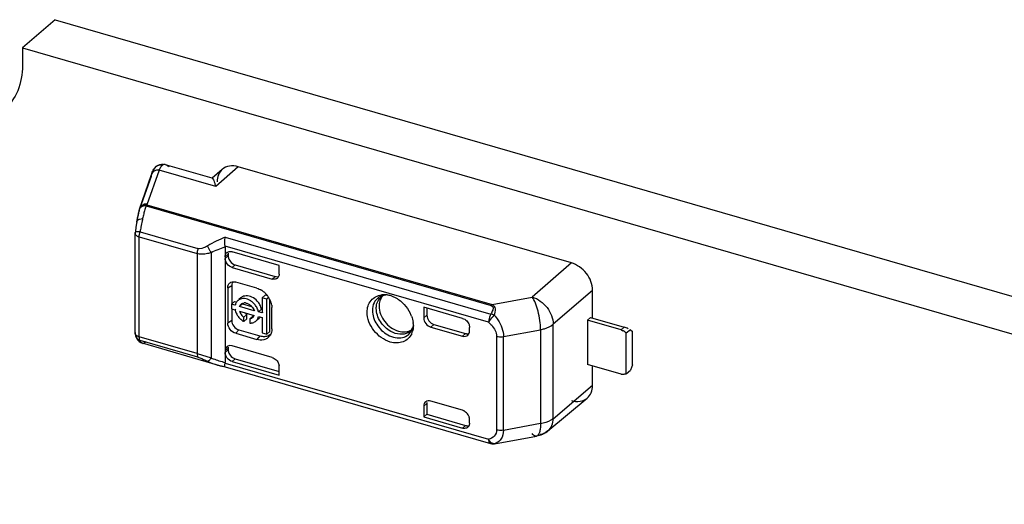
# Model space of a CAD drawing. Header units: millimetres. Extents: x 0 to 210, y 0 to 297.
# Tile 15 of 42: x 57.44 to 65.5, y 235.47 to 239.43. Entities that reach past the tile are written whole.
import ezdxf

# ---------------------------------------------------------------- set-up
doc = ezdxf.new("R2010")
doc.units = ezdxf.units.MM
doc.header["$LTSCALE"] = 19.36
doc.layers.get('0').update_dxf_attribs({"linetype": 'CONTINUOUS'})

msp = doc.modelspace()

# ---------------------------------------------------------------- linework, layer by layer
at = {"color": 6, "linetype": 'Continuous'}
for p, q in [((57.72735, 239.43213), (57.46069, 239.20119)), ((57.72735, 239.43213), (92.57009, 229.37389)), ((57.46069, 239.20119), (57.46069, 239.05685)), ((57.46069, 239.20119), (92.30343, 229.14296)), ((58.55406, 238.23018), (58.54235, 238.21797)), ((58.56797, 238.23961), (58.55406, 238.23018)), ((58.58347, 238.24591), (58.56797, 238.23961)), ((58.63257, 238.24558), (58.61672, 238.24871)), ((59.01518, 238.13513), (58.63255, 238.24559)), ((59.09603, 238.20734), (59.01376, 238.13485)), ((61.95544, 237.44256), (59.22768, 238.23)), ((58.4177, 237.88245), (58.51612, 238.16556)), ((58.51344, 238.14846), (58.42289, 237.89036)), ((58.47714, 237.9149), (58.48038, 237.91804)), ((58.38941, 237.73504), (58.38523, 237.70285)), ((58.39381, 237.76498), (58.38941, 237.73504)), ((58.39688, 237.78391), (58.39381, 237.76498)), ((58.3835, 237.68438), (58.38394, 237.69204)), ((58.38523, 237.70285), (58.38394, 237.69204)), ((59.11997, 237.57437), (59.11997, 236.6288)), ((59.14497, 237.51438), (59.14497, 237.5007)), ((59.56261, 237.42284), (59.17777, 237.53393)), ((59.17771, 237.40539), (59.50485, 237.31095)), ((59.20271, 237.42629), (59.52909, 237.33207)), ((59.56261, 237.35204), (59.56261, 237.42284)), ((59.14121, 237.2398), (59.14121, 236.95112)), ((59.17384, 237.25924), (59.17384, 237.10564)), ((59.37978, 237.2363), (59.20658, 237.2863)), ((59.4476, 237.17848), (59.4226, 237.15683)), ((59.46856, 237.17243), (59.4476, 237.17848)), ((59.47718, 237.15993), (59.46085, 237.14579)), ((62.12884, 236.99077), (62.12884, 237.21691)), ((59.17218, 237.10564), (59.19718, 237.12729)), ((59.17218, 237.10564), (59.17218, 237.0674)), ((59.20209, 237.09701), (59.17218, 237.10564)), ((59.19718, 237.12729), (59.20979, 237.12365)), ((59.20209, 237.09701), (59.20816, 237.10227)), ((59.24896, 237.15696), (59.23287, 237.14303)), ((59.23795, 237.08666), (59.26294, 237.10831)), ((59.35719, 237.05224), (59.23795, 237.08666)), ((59.26294, 237.10831), (59.33681, 237.08698)), ((59.4226, 237.15683), (59.4226, 237.03335)), ((59.46085, 237.14579), (59.4226, 237.15683)), ((59.46085, 236.86058), (59.46085, 237.14579)), ((59.48585, 236.88223), (59.48585, 237.14424)), ((59.50288, 236.90445), (59.50288, 237.07765)), ((60.74616, 237.08118), (60.74616, 236.99299)), ((61.0637, 236.98951), (60.74616, 237.08118)), ((59.17218, 237.0674), (59.20209, 237.05876)), ((59.17384, 237.0674), (59.17384, 236.97057)), ((59.2082, 237.06405), (59.20209, 237.05876)), ((59.23795, 237.04841), (59.35719, 237.01399)), ((59.27367, 236.99934), (59.29867, 237.021)), ((59.27367, 236.96283), (59.27367, 236.99934)), ((59.29867, 236.98448), (59.29867, 237.021)), ((59.34646, 237.0072), (59.32146, 236.98555)), ((59.3515, 237.00138), (59.3449, 236.99567)), ((59.36326, 237.05749), (59.35719, 237.05224)), ((59.41804, 237.06354), (59.39304, 237.04189)), ((59.4226, 237.03335), (59.39304, 237.04189)), ((59.39304, 237.00364), (59.4226, 236.9951)), ((59.42867, 237.03861), (59.4226, 237.03335)), ((60.77192, 237.07374), (60.77192, 237.01442)), ((59.27367, 236.96283), (59.29867, 236.98448)), ((59.32146, 236.98555), (59.32146, 236.94903)), ((59.32598, 236.95295), (59.32146, 236.94903)), ((59.37777, 236.97105), (59.37117, 236.96533)), ((59.39617, 236.98698), (59.38726, 236.97926)), ((59.4226, 236.9951), (59.4226, 236.87162)), ((60.66158, 236.9308), (60.66085, 236.91461)), ((60.80391, 236.91859), (61.0637, 236.84359)), ((60.82966, 236.94002), (61.0887, 236.86524)), ((62.11192, 236.99565), (62.08655, 236.97411)), ((62.08655, 236.97411), (62.08655, 236.61327)), ((62.36142, 236.89476), (62.08674, 236.97406)), ((62.11205, 236.99562), (62.38642, 236.91641)), ((58.38451, 236.87284), (58.3835, 236.86705)), ((58.38699, 236.84577), (58.39181, 236.83338)), ((59.20658, 236.86688), (59.37978, 236.81688)), ((59.23158, 236.89617), (59.40478, 236.84617)), ((59.4226, 236.87162), (59.46085, 236.86058)), ((59.48585, 236.88223), (59.46085, 236.86058)), ((61.12144, 236.88466), (61.12144, 236.91511)), ((62.43805, 236.8967), (62.40472, 236.86783)), ((62.40472, 236.53586), (62.40472, 236.86783)), ((62.43805, 236.8967), (62.45472, 236.88226)), ((62.45472, 236.60802), (62.45472, 236.88226)), ((58.39181, 236.83338), (58.39786, 236.82178)), ((58.39786, 236.82178), (58.40601, 236.81033)), ((58.40601, 236.81033), (58.41654, 236.79981)), ((58.41654, 236.79981), (58.42938, 236.79115)), ((58.42938, 236.79115), (58.444, 236.78518)), ((59.05866, 236.60775), (58.44401, 236.78519)), ((59.50485, 236.67002), (59.17771, 236.76445)), ((59.14497, 236.74578), (59.14497, 236.7321)), ((59.05851, 236.60779), (59.07742, 236.60259)), ((59.07742, 236.60259), (59.11944, 236.59274)), ((59.17771, 236.63589), (59.56261, 236.52478)), ((59.20271, 236.6577), (59.56261, 236.5538)), ((59.56261, 236.52478), (59.56261, 236.59558)), ((62.36142, 236.53392), (62.08655, 236.61327)), ((62.12884, 236.44228), (62.12884, 236.60106)), ((62.45472, 236.60802), (62.43805, 236.56472)), ((59.11935, 236.59276), (59.12132, 236.59276)), ((59.12025, 236.59251), (59.12016, 236.59253)), ((59.12132, 236.59276), (59.12025, 236.59251)), ((62.40472, 236.53586), (62.43805, 236.56472)), ((60.77192, 236.29274), (60.77192, 236.20463)), ((61.0637, 236.23738), (60.80391, 236.31237)), ((61.76203, 236.06802), (62.08496, 236.33733)), ((60.74616, 236.27131), (60.74616, 236.18312)), ((60.77154, 236.20481), (60.74654, 236.18301)), ((60.77154, 236.20481), (61.0887, 236.11326)), ((60.74616, 236.18312), (61.0637, 236.09145)), ((61.12144, 236.13252), (61.12144, 236.16298)), ((61.31526, 235.96307), (61.31767, 235.96327)), ((61.31546, 235.96308), (61.3192, 235.96348)), ((61.31767, 235.96327), (61.32491, 235.96422)), ((61.32494, 235.96423), (61.66858, 236.02465))]:
    msp.add_line(p, q, dxfattribs=at)
at = {"color": 9, "linetype": 'Continuous'}
for p, q in [((58.54241, 238.21806), (58.54235, 238.21799)), ((59.22768, 238.23), (59.0429, 238.06718)), ((58.57884, 238.20114), (58.48038, 237.91804)), ((59.0429, 238.06718), (58.57884, 238.20114)), ((58.47308, 237.91021), (61.29871, 237.09452)), ((58.47749, 237.91537), (58.47714, 237.9149)), ((58.48038, 237.91804), (61.30601, 237.10235)), ((58.39688, 237.78391), (58.39689, 237.78395)), ((58.39698, 237.77857), (58.39688, 237.78391)), ((58.38394, 237.69204), (58.38451, 237.69016)), ((58.38451, 236.87284), (58.38451, 237.68437)), ((58.41683, 236.83817), (58.41683, 237.6555)), ((58.41683, 237.6555), (58.89022, 237.51885)), ((58.42424, 237.6982), (58.89761, 237.56155)), ((59.12098, 237.65251), (61.29585, 237.02468)), ((61.27733, 236.95692), (59.11956, 237.57981)), ((58.89022, 237.51885), (58.89022, 236.70152)), ((59.00593, 237.52811), (59.00593, 236.66607)), ((59.11997, 237.49281), (59.14497, 237.51446)), ((59.14497, 237.50107), (59.11997, 237.47942)), ((59.17771, 237.40539), (59.20271, 237.42629)), ((61.95544, 237.44256), (61.63262, 237.16373)), ((59.52947, 237.33196), (59.50447, 237.31106)), ((59.14121, 237.2398), (59.17384, 237.25924)), ((61.30601, 237.10235), (61.63262, 237.16373)), ((62.12884, 237.21691), (61.80627, 236.94309)), ((60.77192, 237.01442), (60.74616, 236.99299)), ((59.17384, 236.97057), (59.14121, 236.95112)), ((60.80429, 236.91848), (60.82929, 236.94013)), ((61.80627, 236.16847), (61.80627, 236.94309)), ((62.36142, 236.89476), (62.38642, 236.91641)), ((58.38699, 236.84577), (58.387, 236.84572)), ((58.89022, 236.70152), (58.41683, 236.83817)), ((59.20658, 236.86688), (59.23158, 236.89617)), ((59.40478, 236.84617), (59.37978, 236.81688)), ((61.0887, 236.86524), (61.0637, 236.84359)), ((61.34303, 236.84289), (61.34303, 236.0768)), ((61.39917, 236.84137), (61.70235, 236.89654)), ((61.39917, 236.07341), (61.39917, 236.84137)), ((61.70235, 236.89654), (61.70235, 236.12859)), ((58.89759, 236.67165), (58.42423, 236.8083)), ((58.44414, 236.78515), (58.44401, 236.78519)), ((58.89022, 236.70151), (59.00593, 236.66607)), ((59.11997, 236.72376), (59.14497, 236.74541)), ((59.14497, 236.73202), (59.11997, 236.71037)), ((59.05851, 236.60779), (59.05866, 236.60775)), ((59.11956, 236.6236), (61.27733, 236.00071)), ((59.17771, 236.63589), (59.20271, 236.6577)), ((59.12132, 236.59276), (61.29232, 235.96604)), ((61.80627, 236.16847), (62.12884, 236.44228)), ((60.74616, 236.27131), (60.77192, 236.29274)), ((61.0887, 236.11326), (61.0637, 236.09145)), ((61.70235, 236.12859), (61.39917, 236.07341)), ((61.29206, 235.96556), (61.29217, 235.96552)), ((61.29217, 235.96552), (61.29585, 235.96503)), ((61.31525, 235.96307), (61.31546, 235.96308)), ((61.3192, 235.96348), (61.32318, 235.96417)), ((61.32318, 235.96417), (61.32491, 235.96422))]:
    msp.add_line(p, q, dxfattribs=at)
at = {"color": 6, "linetype": 'Continuous'}
msp.add_lwpolyline([(58.61672, 238.24871), (58.59994, 238.24895), (58.58347, 238.24591)], dxfattribs=at)
at = {"color": 9, "linetype": 'Continuous'}
msp.add_lwpolyline([(58.47308, 237.91021), (58.47354, 237.91074), (58.47397, 237.91125), (58.47437, 237.91175), (58.47477, 237.91223), (58.47524, 237.91267), (58.47567, 237.91309), (58.47587, 237.91348), (58.47612, 237.91395), (58.47682, 237.91476), (58.47743, 237.91537), (58.47749, 237.91537)], dxfattribs=at)
at = {"color": 6, "linetype": 'Continuous'}
for centre, radius, start, end in [((58.63657, 238.1453), 0.11901, 144.998414, 146.70803), ((58.62985, 238.15003), 0.11079, 142.115723, 145.007494), ((58.81995, 238.06021), 0.32158, 158.894633, 160.876374), ((59.32595, 237.62351), 0.89977, 162.449138, 163.533685), ((59.27623, 237.63926), 0.84762, 161.357852, 162.450865), ((59.77877, 237.55281), 1.40107, 169.146282, 169.820312), ((59.6382, 237.57979), 1.25794, 168.415998, 169.147588), ((59.50026, 237.60809), 1.11713, 167.613955, 168.417334), ((59.36634, 237.63753), 0.98, 166.722606, 167.616066), ((59.23284, 237.66908), 0.84283, 165.718533, 166.725783), ((59.59456, 237.54916), 1.1785, 166.485076, 167.462896), ((59.58914, 237.55048), 1.17292, 165.538372, 166.486151), ((59.52208, 237.56793), 1.10363, 164.579124, 165.546261), ((59.40456, 237.60038), 0.98172, 163.53995, 164.581078), ((59.91062, 237.5291), 1.53503, 169.819, 170.444798), ((59.15877, 237.49805), 0.03777, 125.680172, 130.66388), ((59.52382, 237.34684), 0.03773, 305.585157, 317.5236), ((59.29028, 237.10905), 0.06326, 126.325936, 134.510388), ((59.32523, 237.06879), 0.17668, 51.44002, 58.506768), ((59.31937, 237.06132), 0.18617, 44.62987, 51.464432), ((59.31749, 237.05942), 0.18885, 31.135483, 44.639719), ((60.49397, 237.09823), 0.11278, 145.090039, 154.647101), ((60.43727, 237.11822), 0.0611, 120.854466, 129.34379), ((60.42039, 237.02251), 0.16024, 88.960965, 97.406818), ((60.48936, 237.10137), 0.10721, 138.235426, 145.053335), ((60.42038, 237.01273), 0.17002, 87.182775, 89.015375), ((60.41988, 237.00409), 0.17868, 82.586704, 87.16037), ((60.41897, 236.99649), 0.18633, 81.260407, 82.609608), ((60.41821, 236.9917), 0.19118, 78.677905, 81.255314), ((60.41654, 236.98356), 0.19949, 73.878908, 78.663641), ((60.41099, 236.96515), 0.21871, 67.074833, 73.822972), ((60.40172, 236.94295), 0.24277, 60.874745, 67.099737), ((59.27042, 237.08251), 0.06985, 157.57274, 168.022122), ((59.26704, 237.08376), 0.0663, 129.873212, 135.930806), ((59.26794, 237.08267), 0.06771, 124.626103, 129.868817), ((59.26901, 237.08109), 0.06962, 117.315124, 124.611536), ((59.27789, 237.07185), 0.0428, 119.506406, 129.853689), ((59.28124, 237.06151), 0.05382, 83.619596, 95.191621), ((59.25357, 237.01791), 0.13755, 55.825083, 58.126133), ((59.24804, 237.00987), 0.1473, 51.245755, 55.802034), ((59.24011, 237.00018), 0.15982, 38.636416, 51.204611), ((59.27224, 237.02824), 0.15098, 35.246881, 42.493158), ((59.27848, 237.03255), 0.14341, 27.64636, 35.27919), ((59.28602, 237.03658), 0.13485, 19.625361, 27.615125), ((59.32646, 237.06476), 0.17843, 24.058759, 31.112228), ((59.3389, 237.07024), 0.16483, 16.644742, 24.084021), ((59.35377, 237.07471), 0.14931, 8.814175, 16.634896), ((60.39173, 236.92508), 0.26325, 54.861513, 60.870118), ((59.30683, 237.07862), 0.10661, 190.734438, 193.092959), ((59.31652, 237.08095), 0.11657, 193.13206, 198.216141), ((59.33029, 237.08552), 0.13108, 198.232253, 204.797975), ((59.34243, 237.0911), 0.14444, 204.786975, 211.01164), ((59.35129, 237.09637), 0.15475, 210.995038, 216.90533), ((59.35335, 237.09782), 0.15727, 216.876186, 222.703126), ((59.32924, 237.07778), 0.09615, 216.051987, 228.418826), ((59.32689, 237.07509), 0.09257, 228.40189, 234.909977), ((59.35409, 237.0993), 0.09595, 221.653167, 228.433375), ((59.35189, 237.09674), 0.09257, 228.40189, 234.909977), ((59.31822, 237.02647), 0.04075, 310.899132, 319.470966), ((59.31681, 237.0276), 0.04255, 319.549275, 330.178007), ((59.31391, 237.02924), 0.04588, 330.19875, 340.585476), ((59.32205, 237.01869), 0.07257, 338.24463, 348.026628), ((59.35354, 237.03592), 0.06491, 318.069367, 325.818663), ((60.39798, 236.91379), 0.26592, 20.57007, 26.598212), ((59.34923, 237.09396), 0.15162, 222.688216, 228.659178), ((59.33283, 237.07186), 0.12405, 237.131494, 241.515473), ((59.32429, 237.02723), 0.07825, 267.92658, 277.45193), ((59.32757, 237.01603), 0.06642, 305.636917, 324.42105), ((59.35399, 237.03586), 0.06456, 296.931135, 307.415415), ((59.35468, 237.03487), 0.06336, 307.460705, 318.051175), ((60.46013, 236.92989), 0.20148, 3.416261, 7.426507), ((60.47403, 236.93074), 0.18755, 0.019694, 3.409894), ((58.45018, 236.86705), 0.06668, 180.027118, 198.655924), ((59.41668, 236.89603), 0.0848, 326.065884, 329.283187), ((60.51741, 236.92452), 0.14347, 334.87564, 343.878393), ((61.0741, 236.88462), 0.04734, 349.822396, 0.040557), ((62.33182, 236.80027), 0.09916, 58.093781, 63.043335), ((62.328, 236.79426), 0.10628, 48.628714, 58.060625), ((62.32702, 236.79301), 0.10786, 43.92102, 48.675878), ((59.4189, 236.89531), 0.08272, 293.820928, 305.525966), ((59.4921, 236.59444), 0.07051, 0.924177, 8.577982), ((62.38262, 236.60726), 0.07635, 253.871895, 259.858333), ((62.38176, 236.60239), 0.0714, 259.850792, 265.990245), ((61.03399, 236.15285), 0.08914, 24.696979, 31.436236), ((61.08275, 236.12722), 0.03758, 305.578928, 317.550919)]:
    msp.add_arc(centre, radius, start, end, dxfattribs=at)
at = {"color": 9, "linetype": 'Continuous'}
for centre, radius, start, end in [((58.59135, 238.1799), 0.06206, 130.269339, 142.060646), ((58.59253, 238.17492), 0.06731, 78.910746, 84.971689), ((58.62052, 238.2041), 0.0432, 73.824033, 79.204256), ((58.46105, 237.85838), 0.05009, 120.811141, 127.180274), ((59.64795, 237.57038), 1.26817, 169.139663, 170.551252), ((59.61983, 237.57572), 1.23955, 168.419215, 169.137074), ((59.61029, 237.57766), 1.22981, 167.70018, 168.41857), ((59.56737, 237.5872), 1.18585, 166.240369, 167.708615), ((60.02411, 237.45535), 1.61818, 167.522241, 168.138253), ((60.0788, 237.49676), 1.70527, 170.487521, 172.478677), ((60.05932, 237.44853), 1.65403, 170.030075, 171.318011), ((60.03754, 237.45286), 1.63183, 168.149506, 170.047445), ((60.2041, 237.47982), 1.83171, 172.935189, 173.406015), ((60.20088, 237.48023), 1.82846, 172.465982, 172.935603), ((58.56973, 237.64987), 0.15331, 161.621424, 163.363877), ((60.44089, 237.06695), 0.11345, 113.844763, 123.662172), ((60.44382, 237.06019), 0.12081, 104.523861, 113.820282), ((60.46472, 237.08485), 0.10431, 118.266116, 129.379478), ((58.44499, 236.86488), 0.061, 191.512506, 198.236289), ((58.44312, 236.86428), 0.05904, 198.298307, 201.723112), ((58.44022, 236.86306), 0.0559, 201.669574, 211.173339), ((58.50929, 236.8381), 0.09245, 179.954018, 183.427461), ((60.56943, 236.96398), 0.10394, 298.265875, 320.613851), ((60.53462, 236.95017), 0.12862, 336.311702, 342.924121), ((58.44839, 236.80043), 0.01586, 254.461957, 271.059657), ((59.22405, 237.15951), 0.5395, 246.152196, 248.138024), ((59.24839, 237.22176), 0.60633, 248.194334, 252.81721), ((59.24244, 237.2444), 0.66264, 253.898215, 254.976972), ((59.28316, 237.33419), 0.72402, 252.816505, 256.97383), ((59.25119, 237.27715), 0.69654, 254.979691, 256.349417), ((59.25997, 237.31315), 0.73359, 256.347125, 257.423541), ((59.26962, 237.35674), 0.77824, 257.428874, 259.01481), ((61.68993, 236.15444), 0.11255, 304.584107, 309.838886), ((61.35978, 236.03794), 0.09047, 204.301503, 210.470475), ((61.35563, 236.03539), 0.0856, 210.41064, 216.575942), ((61.31126, 236.02068), 0.05775, 254.514407, 273.95979)]:
    msp.add_arc(centre, radius, start, end, dxfattribs=at)
at = {"color": 7, "linetype": 'Continuous'}
for centre, radius, start, end in [((58.47389, 237.87531), 0.04923, 121.985215, 128.377991), ((58.47381, 237.84768), 0.07062, 92.973172, 101.152591), ((58.47403, 237.84403), 0.07428, 85.08259, 93.003452), ((58.44588, 237.86861), 0.03094, 173.984445, 183.101437), ((58.44829, 237.86836), 0.03337, 165.552704, 173.982263), ((58.44984, 237.86797), 0.03496, 157.56933, 165.566406), ((58.46312, 237.86668), 0.04808, 160.857423, 168.000632)]:
    msp.add_arc(centre, radius, start, end, dxfattribs=at)
at = {"color": 6, "linetype": 'Continuous'}
for centre, major_axis, ratio, start_param, end_param in [((60.80391, 236.97632), (0.04366, -0.05039), 0.7499837, -2.4281377, -0.8573411), ((62.42808, 236.88033), (0.08296, -0.0379), 0.2087122, 8.0542171, 8.4726432), ((59.17771, 236.70671), (-0.04363, 0.05041), 0.7500163, 5.4263826, 6.9971789), ((60.80391, 236.25464), (0.04366, -0.05039), 0.7499837, 8.5674368, 10.1382332)]:
    msp.add_ellipse(centre, major_axis=major_axis, ratio=ratio, start_param=start_param, end_param=end_param, dxfattribs=at)
for points, knots in [([(57.46069, 239.05685), (57.46069, 238.98711), (57.43805, 238.8509), (57.35786, 238.73641), (57.3092, 238.69428)], [0, 0, 0, 0, 0.5200189, 1, 1, 1, 1]), ([(58.57884, 238.20114), (58.581, 238.20555), (58.58846, 238.21967), (58.59735, 238.23342), (58.60548, 238.24099)], [0, 0, 0, 0, 0.306691, 1, 1, 1, 1]), ([(59.09605, 238.20732), (59.0827, 238.19552), (59.06072, 238.16376), (59.05448, 238.12608), (59.05448, 238.10678)], [0, 0, 0, 0, 0.4801291, 1, 1, 1, 1]), ([(59.22768, 238.23), (59.20442, 238.23671), (59.15693, 238.24156), (59.11236, 238.22174), (59.09605, 238.20732)], [0, 0, 0, 0, 0.5264516, 1, 1, 1, 1]), ([(59.01375, 238.13485), (59.01394, 238.13501), (59.01441, 238.13526), (59.01493, 238.13521), (59.01518, 238.13513)], [0, 0, 0, 0, 0.4930463, 1, 1, 1, 1]), ([(59.01518, 238.13513), (59.01763, 238.13443), (59.02183, 238.12677), (59.02826, 238.11391), (59.03565, 238.0926), (59.04042, 238.0764), (59.0429, 238.06718)], [0, 0, 0, 0, 0.103315, 0.3110618, 0.6131203, 1, 1, 1, 1]), ([(59.11956, 237.57981), (59.11678, 237.59822), (59.11668, 237.62286), (59.11994, 237.64693), (59.12098, 237.65251)], [0, 0, 0, 0, 0.7665153, 1, 1, 1, 1]), ([(59.11997, 237.49288), (59.11997, 237.49623), (59.12098, 237.50862), (59.12728, 237.52078), (59.13417, 237.5267)], [0, 0, 0, 0, 0.2694056, 1, 1, 1, 1]), ([(59.13675, 237.52872), (59.14329, 237.53343), (59.15464, 237.53684), (59.16562, 237.53623), (59.16854, 237.53586)], [0, 0, 0, 0, 0.7323066, 1, 1, 1, 1]), ([(59.17771, 237.40539), (59.16173, 237.41), (59.13341, 237.43077), (59.11997, 237.46356), (59.11997, 237.4798)], [0, 0, 0, 0, 0.5059084, 1, 1, 1, 1]), ([(59.15144, 237.47226), (59.1539, 237.46682), (59.16573, 237.44668), (59.18603, 237.4311), (59.20271, 237.42629)], [0, 0, 0, 0, 0.2561121, 1, 1, 1, 1]), ([(62.12884, 237.21931), (62.12884, 237.26825), (62.08827, 237.36707), (62.00263, 237.42899), (61.95451, 237.44283)], [0, 0, 0, 0, 0.494324, 1, 1, 1, 1]), ([(59.52909, 237.33207), (59.53159, 237.33134), (59.54116, 237.32919), (59.55141, 237.32951), (59.55832, 237.33157)], [0, 0, 0, 0, 0.265294, 1, 1, 1, 1]), ([(59.14121, 237.2398), (59.14121, 237.24905), (59.14508, 237.26744), (59.15902, 237.2805), (59.16673, 237.28421)], [0, 0, 0, 0, 0.5194195, 1, 1, 1, 1]), ([(59.16673, 237.28421), (59.17337, 237.28741), (59.18362, 237.28946), (59.1936, 237.28879), (59.19623, 237.28845)], [0, 0, 0, 0, 0.7356814, 1, 1, 1, 1]), ([(59.54577, 237.31615), (59.54308, 237.31422), (59.53057, 237.30752), (59.51515, 237.30798), (59.50485, 237.31095)], [0, 0, 0, 0, 0.2359781, 1, 1, 1, 1]), ([(59.33902, 237.16319), (59.32459, 237.16982), (59.29456, 237.17767), (59.26405, 237.16829), (59.25283, 237.16004)], [0, 0, 0, 0, 0.5328595, 1, 1, 1, 1]), ([(60.28227, 237.0403), (60.28227, 237.074), (60.29814, 237.12697), (60.35115, 237.16945), (60.38324, 237.17925), (60.39974, 237.18142)], [0, 0, 0, 0, 0.5075222, 0.7494128, 1, 1, 1, 1]), ([(60.44468, 237.18126), (60.44076, 237.18109), (60.42736, 237.17983), (60.41412, 237.17557), (60.40594, 237.17067)], [0, 0, 0, 0, 0.2918009, 1, 1, 1, 1]), ([(61.63326, 237.16428), (61.68109, 237.15017), (61.76558, 237.08753), (61.80609, 236.98943), (61.80627, 236.94069)], [0, 0, 0, 0, 0.5057053, 1, 1, 1, 1]), ([(61.70235, 236.89748), (61.70218, 236.94772), (61.69116, 237.022), (61.66345, 237.11031), (61.64491, 237.14893), (61.63414, 237.16405)], [0, 0, 0, 0, 0.5425558, 0.7995534, 1, 1, 1, 1]), ([(59.3262, 237.13472), (59.31217, 237.14344), (59.28216, 237.15522), (59.24983, 237.14955), (59.23706, 237.14295)], [0, 0, 0, 0, 0.534742, 1, 1, 1, 1]), ([(60.39205, 237.14653), (60.39002, 237.14225), (60.38267, 237.12398), (60.37982, 237.10404), (60.37982, 237.08912)], [0, 0, 0, 0, 0.2408062, 1, 1, 1, 1]), ([(60.37982, 237.08912), (60.37982, 237.04445), (60.41678, 236.95429), (60.49465, 236.8972), (60.53859, 236.88452)], [0, 0, 0, 0, 0.494118, 1, 1, 1, 1]), ([(61.30604, 237.10232), (61.31234, 237.09822), (61.3243, 237.08829), (61.33169, 237.06528), (61.32869, 237.04085), (61.32521, 237.02433), (61.32318, 237.01572)], [0, 0, 0, 0, 0.2359113, 0.4689263, 0.7226704, 1, 1, 1, 1]), ([(60.47193, 236.7959), (60.41949, 236.81104), (60.32723, 236.87986), (60.28227, 236.98698), (60.28227, 237.0403)], [0, 0, 0, 0, 0.5058477, 1, 1, 1, 1]), ([(60.77192, 237.01442), (60.77192, 236.99817), (60.78537, 236.96539), (60.81368, 236.94463), (60.82966, 236.94002)], [0, 0, 0, 0, 0.4941159, 1, 1, 1, 1]), ([(59.20658, 236.86688), (59.18848, 236.87211), (59.15646, 236.89564), (59.14121, 236.93273), (59.14121, 236.95112)], [0, 0, 0, 0, 0.5058945, 1, 1, 1, 1]), ([(59.17384, 236.97057), (59.17384, 236.95432), (59.18728, 236.92154), (59.2156, 236.90078), (59.23158, 236.89617)], [0, 0, 0, 0, 0.4941458, 1, 1, 1, 1]), ([(60.63952, 236.88722), (60.64209, 236.88956), (60.65328, 236.90174), (60.65937, 236.91801), (60.66176, 236.93077)], [0, 0, 0, 0, 0.2112508, 1, 1, 1, 1]), ([(59.44004, 236.84154), (59.44428, 236.84168), (59.46043, 236.84323), (59.47622, 236.84937), (59.48602, 236.85625)], [0, 0, 0, 0, 0.2614453, 1, 1, 1, 1]), ([(60.64731, 236.8636), (60.64037, 236.84884), (60.62091, 236.82161), (60.56214, 236.78501), (60.50572, 236.78614), (60.47193, 236.7959)], [0, 0, 0, 0, 0.2409252, 0.4803553, 1, 1, 1, 1]), ([(60.53859, 236.88452), (60.55752, 236.87905), (60.59585, 236.87447), (60.63305, 236.8868), (60.64795, 236.89663)], [0, 0, 0, 0, 0.5248075, 1, 1, 1, 1]), ([(61.0637, 236.84359), (61.07129, 236.8414), (61.08698, 236.84029), (61.10125, 236.84706), (61.1067, 236.85169)], [0, 0, 0, 0, 0.5250998, 1, 1, 1, 1]), ([(61.0887, 236.86524), (61.09108, 236.86455), (61.10019, 236.86247), (61.10992, 236.86261), (61.11658, 236.86436)], [0, 0, 0, 0, 0.2644395, 1, 1, 1, 1]), ([(61.1067, 236.85169), (61.11206, 236.85623), (61.11781, 236.86455), (61.12025, 236.87379), (61.12069, 236.87626)], [0, 0, 0, 0, 0.7370024, 1, 1, 1, 1]), ([(59.4523, 236.81964), (59.44701, 236.81731), (59.4236, 236.80969), (59.39774, 236.8117), (59.37978, 236.81688)], [0, 0, 0, 0, 0.2362407, 1, 1, 1, 1]), ([(59.17771, 236.63589), (59.16173, 236.64051), (59.13341, 236.66127), (59.11997, 236.69405), (59.11997, 236.7103)], [0, 0, 0, 0, 0.5059022, 1, 1, 1, 1]), ([(59.15131, 236.70397), (59.15375, 236.69849), (59.16557, 236.67822), (59.18595, 236.66253), (59.20271, 236.6577)], [0, 0, 0, 0, 0.2559921, 1, 1, 1, 1]), ([(59.1201, 236.59257), (59.11915, 236.59282), (59.11783, 236.59629), (59.1177, 236.60625), (59.11834, 236.6162), (59.11956, 236.6236)], [0, 0, 0, 0, 0.0932874, 0.2887465, 1, 1, 1, 1]), ([(62.08497, 236.33734), (62.09901, 236.34905), (62.12229, 236.38132), (62.12884, 236.42006), (62.12884, 236.43988)], [0, 0, 0, 0, 0.4798666, 1, 1, 1, 1]), ([(61.95451, 236.31701), (61.97747, 236.31034), (62.02419, 236.3049), (62.06847, 236.32357), (62.08497, 236.33734)], [0, 0, 0, 0, 0.5265999, 1, 1, 1, 1]), ([(61.0887, 236.11326), (61.09115, 236.11255), (61.10053, 236.11042), (61.11056, 236.11066), (61.11737, 236.11259)], [0, 0, 0, 0, 0.264966, 1, 1, 1, 1]), ([(61.10461, 236.09664), (61.10192, 236.09471), (61.08941, 236.08802), (61.074, 236.08848), (61.0637, 236.09145)], [0, 0, 0, 0, 0.2359987, 1, 1, 1, 1])]:
    msp.add_open_spline(points, degree=3, knots=knots, dxfattribs=at)
for points in [[(58.51994, 238.176), (58.52459, 238.18801), (58.53002, 238.19986), (58.53709, 238.21062)], [(59.11997, 237.57437), (59.11997, 237.5762), (59.11982, 237.57805), (59.11935, 237.57981)], [(59.14572, 237.52348), (59.14521, 237.52048), (59.14497, 237.51742), (59.14497, 237.51438)], [(59.14497, 237.5007), (59.14497, 237.49098), (59.14744, 237.48112), (59.15144, 237.47226)], [(59.16854, 237.53586), (59.17166, 237.53546), (59.17475, 237.53481), (59.17777, 237.53393)], [(59.56187, 237.34318), (59.56056, 237.33526), (59.55707, 237.32728), (59.55165, 237.32136)], [(59.56261, 237.35204), (59.56259, 237.34908), (59.56235, 237.3461), (59.56187, 237.34318)], [(59.17459, 237.26833), (59.17408, 237.26533), (59.17384, 237.26228), (59.17384, 237.25924)], [(59.18369, 237.28867), (59.17891, 237.28298), (59.17583, 237.27565), (59.17459, 237.26833)], [(59.19623, 237.28845), (59.19972, 237.288), (59.20319, 237.28727), (59.20658, 237.2863)], [(59.38357, 237.13023), (59.37109, 237.14385), (59.35581, 237.15549), (59.33902, 237.16319)], [(59.37978, 237.2363), (59.39302, 237.23247), (59.40577, 237.22664), (59.41752, 237.21945)], [(59.2194, 237.12987), (59.21367, 237.12394), (59.20901, 237.11678), (59.20586, 237.10916)], [(59.23795, 237.08666), (59.24039, 237.09356), (59.24484, 237.10001), (59.25046, 237.10471)], [(59.25681, 237.10911), (59.26274, 237.11247), (59.26957, 237.11448), (59.27637, 237.11511)], [(59.28722, 237.11499), (59.29098, 237.11457), (59.29471, 237.11377), (59.29833, 237.11267)], [(59.29833, 237.11267), (59.30616, 237.11029), (59.31361, 237.10646), (59.32032, 237.10178)], [(59.32032, 237.10178), (59.32743, 237.09682), (59.3339, 237.09084), (59.33949, 237.08422)], [(59.33949, 237.08422), (59.34734, 237.0749), (59.35375, 237.06393), (59.35719, 237.05224)], [(59.38198, 237.07363), (59.37727, 237.08296), (59.37149, 237.09181), (59.36495, 237.09997)], [(59.41804, 237.06354), (59.41686, 237.06976), (59.41516, 237.0759), (59.41304, 237.08187)], [(59.50132, 237.09759), (59.50233, 237.091), (59.50288, 237.08432), (59.50288, 237.07765)], [(60.54325, 237.14035), (60.55877, 237.12944), (60.57323, 237.11686), (60.5863, 237.1031)], [(60.5863, 237.1031), (60.60602, 237.08233), (60.62295, 237.05846), (60.63576, 237.03285)], [(59.23795, 237.04841), (59.2408, 237.03869), (59.24555, 237.02939), (59.25151, 237.0212)], [(59.34646, 237.0072), (59.34923, 237.00755), (59.35199, 237.00813), (59.35467, 237.00895)], [(59.38917, 237.05653), (59.38719, 237.06239), (59.38477, 237.06811), (59.38198, 237.07363)], [(59.39304, 237.04189), (59.3921, 237.04685), (59.39078, 237.05175), (59.38917, 237.05653)], [(60.64695, 237.00722), (60.65313, 236.99071), (60.65764, 236.97342), (60.65991, 236.95593)], [(59.26551, 236.96767), (59.25974, 236.9714), (59.25424, 236.97559), (59.24908, 236.98013)], [(59.32146, 236.98555), (59.32423, 236.9859), (59.32699, 236.98648), (59.32967, 236.9873)], [(59.32967, 236.9873), (59.3352, 236.98901), (59.34052, 236.99188), (59.3449, 236.99567)], [(59.36623, 236.96203), (59.35699, 236.9554), (59.34571, 236.95113), (59.33444, 236.94964)], [(59.38945, 236.9918), (59.38742, 236.98672), (59.38477, 236.98184), (59.38159, 236.97739)], [(61.0637, 236.98951), (61.06992, 236.98772), (61.07592, 236.98498), (61.08144, 236.9816)], [(61.08144, 236.9816), (61.09314, 236.97445), (61.10327, 236.96408), (61.11035, 236.95233)], [(61.11035, 236.95233), (61.11546, 236.94385), (61.1192, 236.93427), (61.1207, 236.92448)], [(61.1207, 236.92448), (61.12118, 236.92138), (61.12144, 236.91824), (61.12144, 236.91511)], [(59.40478, 236.84617), (59.41617, 236.84288), (59.42819, 236.84115), (59.44004, 236.84154)], [(59.48703, 236.84869), (59.48167, 236.84072), (59.47478, 236.83359), (59.46696, 236.82799)], [(59.49693, 236.86842), (59.49499, 236.86298), (59.49253, 236.85768), (59.48958, 236.85271)], [(59.50288, 236.90445), (59.50288, 236.89228), (59.50101, 236.87989), (59.49693, 236.86842)], [(60.66084, 236.91462), (60.65991, 236.90451), (60.65807, 236.89443), (60.65524, 236.88468)], [(62.36142, 236.89476), (62.36671, 236.89324), (62.37186, 236.89115), (62.37677, 236.88865)], [(59.14568, 236.75458), (59.1452, 236.75168), (59.14497, 236.74873), (59.14497, 236.74578)], [(59.14497, 236.7321), (59.14497, 236.72249), (59.1474, 236.71275), (59.15131, 236.70397)], [(59.11956, 236.6236), (59.11985, 236.62533), (59.11996, 236.6271), (59.11978, 236.62884)], [(59.50485, 236.67002), (59.51107, 236.66822), (59.51706, 236.66548), (59.52259, 236.6621)], [(59.52259, 236.6621), (59.5343, 236.65495), (59.54443, 236.64456), (59.55152, 236.63282)], [(59.55152, 236.63282), (59.55663, 236.62434), (59.56035, 236.61475), (59.56183, 236.60496)], [(62.40472, 236.53586), (62.39614, 236.5319), (62.38619, 236.53051), (62.37677, 236.53117)], [(60.77267, 236.30183), (60.77216, 236.29883), (60.77192, 236.29578), (60.77192, 236.29274)], [(61.07232, 236.23415), (61.06953, 236.23543), (61.06665, 236.23653), (61.0637, 236.23738)], [(61.08072, 236.22957), (61.07802, 236.23127), (61.07521, 236.23281), (61.07232, 236.23415)], [(61.11005, 236.19935), (61.10274, 236.21133), (61.0926, 236.22208), (61.08072, 236.22957)], [(61.12072, 236.12366), (61.1194, 236.11574), (61.11591, 236.10778), (61.11049, 236.10185)], [(61.11857, 236.18074), (61.11758, 236.18393), (61.11637, 236.18706), (61.11498, 236.1901)], [(61.12144, 236.16298), (61.12144, 236.16897), (61.12035, 236.17501), (61.11857, 236.18074)], [(61.12144, 236.13252), (61.12144, 236.12956), (61.12121, 236.12658), (61.12072, 236.12366)], [(61.76205, 236.06804), (61.73566, 236.04603), (61.7024, 236.03059), (61.66856, 236.02464)], [(61.29177, 235.96564), (61.29939, 235.96339), (61.30754, 235.96251), (61.31546, 235.96308)]]:
    msp.add_open_spline(points, degree=3, dxfattribs=at)
at = {"color": 9, "linetype": 'Continuous'}
for points in [[(58.54235, 238.21799), (58.53471, 238.20814), (58.53002, 238.19536), (58.52936, 238.18291)], [(58.59843, 238.24197), (58.58201, 238.24342), (58.56381, 238.23791), (58.55124, 238.22725)], [(58.64855, 238.23814), (58.64358, 238.24128), (58.63821, 238.24395), (58.63256, 238.24559)], [(58.64855, 238.23814), (58.65316, 238.23519), (58.65744, 238.23166), (58.66131, 238.22779)], [(58.51612, 238.16555), (58.51423, 238.16011), (58.51332, 238.15423), (58.51345, 238.14846)], [(58.38451, 237.69016), (58.38386, 237.68831), (58.3835, 237.68633), (58.3835, 237.68438)], [(58.40106, 237.66182), (58.40346, 237.66052), (58.40594, 237.65938), (58.40847, 237.65836)], [(58.40847, 237.65836), (58.4112, 237.65727), (58.414, 237.65632), (58.41683, 237.6555)], [(58.41683, 237.6555), (58.41683, 237.65943), (58.41706, 237.66335), (58.41747, 237.66725)], [(58.41747, 237.66725), (58.4184, 237.67622), (58.42026, 237.68512), (58.42284, 237.69376)], [(59.12098, 237.65251), (59.07087, 237.63444), (59.02222, 237.61115), (58.97737, 237.5824)], [(59.00593, 237.52812), (59.04231, 237.54708), (59.0808, 237.56219), (59.11997, 237.57438)], [(60.37258, 237.13383), (60.37907, 237.14583), (60.388, 237.15681), (60.39854, 237.16547)], [(61.29871, 237.09452), (61.30091, 237.09732), (61.30333, 237.09999), (61.306, 237.10235)], [(61.32318, 237.01572), (61.31445, 237.01969), (61.30525, 237.02281), (61.29585, 237.02467)], [(58.3835, 236.86705), (58.3835, 236.86901), (58.38386, 236.87099), (58.38451, 236.87284)], [(58.38409, 236.86262), (58.38371, 236.86406), (58.3835, 236.86556), (58.3835, 236.86705)], [(58.3924, 236.83413), (58.39949, 236.82245), (58.4114, 236.81299), (58.42424, 236.80831)], [(58.42424, 236.8083), (58.42251, 236.8105), (58.42123, 236.81306), (58.42024, 236.81568)], [(58.44414, 236.78514), (58.44013, 236.7863), (58.43624, 236.78791), (58.43254, 236.78984)], [(58.97737, 236.63786), (59.00353, 236.62569), (59.03081, 236.6158), (59.05852, 236.60779)], [(61.69885, 236.04146), (61.70569, 236.0423), (61.71249, 236.04364), (61.71911, 236.04553)], [(61.71911, 236.04553), (61.73139, 236.04904), (61.7433, 236.05453), (61.75381, 236.06178)]]:
    msp.add_open_spline(points, degree=3, dxfattribs=at)
for points, knots in [([(58.62861, 238.24653), (58.62641, 238.24695), (58.61834, 238.24791), (58.60991, 238.24481), (58.60548, 238.24099)], [0, 0, 0, 0, 0.2772261, 1, 1, 1, 1]), ([(58.57882, 238.20114), (58.56555, 238.20228), (58.53872, 238.19789), (58.52008, 238.17698), (58.51612, 238.16556)], [0, 0, 0, 0, 0.5241903, 1, 1, 1, 1]), ([(58.47308, 237.91021), (58.46963, 237.91034), (58.45666, 237.9099), (58.44358, 237.90629), (58.4354, 237.9014)], [0, 0, 0, 0, 0.2660147, 1, 1, 1, 1]), ([(58.39697, 237.78393), (58.39757, 237.78708), (58.40287, 237.79603), (58.42071, 237.80329), (58.43565, 237.80494), (58.44416, 237.80498)], [0, 0, 0, 0, 0.1753215, 0.5344985, 1, 1, 1, 1]), ([(58.3835, 237.68437), (58.3835, 237.68228), (58.38547, 237.67239), (58.39427, 237.66552), (58.40106, 237.66182)], [0, 0, 0, 0, 0.2126931, 1, 1, 1, 1]), ([(58.42424, 237.69821), (58.41462, 237.69855), (58.40174, 237.69833), (58.38854, 237.69615), (58.38422, 237.69344), (58.384, 237.69203)], [0, 0, 0, 0, 0.691298, 0.8978379, 1, 1, 1, 1]), ([(58.89762, 237.56155), (58.89414, 237.55107), (58.89103, 237.53676), (58.89021, 237.52229), (58.89021, 237.51885)], [0, 0, 0, 0, 0.7627992, 1, 1, 1, 1]), ([(58.97737, 237.5824), (58.97122, 237.57844), (58.9476, 237.56449), (58.91731, 237.55583), (58.89761, 237.56155)], [0, 0, 0, 0, 0.2629207, 1, 1, 1, 1]), ([(59.00593, 237.52812), (59.00332, 237.5321), (58.99261, 237.54954), (58.98335, 237.56789), (58.97737, 237.5824)], [0, 0, 0, 0, 0.2327774, 1, 1, 1, 1]), ([(59.00593, 237.52811), (58.99636, 237.52466), (58.95924, 237.51315), (58.91792, 237.51087), (58.89022, 237.51885)], [0, 0, 0, 0, 0.2609138, 1, 1, 1, 1]), ([(60.378, 237.16137), (60.36164, 237.15046), (60.33356, 237.1175), (60.32575, 237.07556), (60.32575, 237.05422)], [0, 0, 0, 0, 0.4796546, 1, 1, 1, 1]), ([(60.35754, 237.07058), (60.35754, 237.07629), (60.3587, 237.09805), (60.36492, 237.11969), (60.37258, 237.13383)], [0, 0, 0, 0, 0.2621011, 1, 1, 1, 1]), ([(61.29871, 237.09452), (61.30385, 237.09222), (61.31269, 237.08406), (61.31393, 237.07243), (61.31322, 237.0672)], [0, 0, 0, 0, 0.5162217, 1, 1, 1, 1]), ([(60.32575, 237.05422), (60.32575, 237.01455), (60.35399, 236.9329), (60.41559, 236.87416), (60.45236, 236.854)], [0, 0, 0, 0, 0.4861752, 1, 1, 1, 1]), ([(60.4769, 236.88181), (60.44224, 236.90082), (60.38416, 236.95619), (60.35754, 237.03317), (60.35754, 237.07058)], [0, 0, 0, 0, 0.5137306, 1, 1, 1, 1]), ([(61.29585, 237.02468), (61.28687, 237.00919), (61.27932, 236.98606), (61.27733, 236.96257), (61.27733, 236.95692)], [0, 0, 0, 0, 0.7600624, 1, 1, 1, 1]), ([(61.27733, 236.95691), (61.28021, 236.96163), (61.29408, 236.9823), (61.30984, 237.0017), (61.32318, 237.01572)], [0, 0, 0, 0, 0.2219961, 1, 1, 1, 1]), ([(61.31322, 237.0672), (61.31254, 237.06371), (61.30844, 237.04886), (61.30121, 237.03518), (61.29585, 237.02468)], [0, 0, 0, 0, 0.2316772, 1, 1, 1, 1]), ([(61.32318, 237.01572), (61.33429, 237.00342), (61.37339, 236.95248), (61.3981, 236.88821), (61.39917, 236.84044)], [0, 0, 0, 0, 0.2575086, 1, 1, 1, 1]), ([(61.27733, 236.95692), (61.28629, 236.94956), (61.31788, 236.91886), (61.34265, 236.87577), (61.34303, 236.84289)], [0, 0, 0, 0, 0.2606724, 1, 1, 1, 1]), ([(61.70235, 236.89748), (61.71285, 236.89939), (61.74947, 236.90785), (61.78565, 236.92319), (61.80627, 236.94069)], [0, 0, 0, 0, 0.2831603, 1, 1, 1, 1]), ([(58.41683, 236.83818), (58.41266, 236.83938), (58.39991, 236.84392), (58.38655, 236.85341), (58.38409, 236.86262)], [0, 0, 0, 0, 0.3127091, 1, 1, 1, 1]), ([(58.43254, 236.78984), (58.42241, 236.79514), (58.4043, 236.81111), (58.39745, 236.83422), (58.39681, 236.84565)], [0, 0, 0, 0, 0.4995783, 1, 1, 1, 1]), ([(60.45236, 236.854), (60.47129, 236.84362), (60.51048, 236.82878), (60.57101, 236.82811), (60.62309, 236.85207), (60.64523, 236.88219), (60.6524, 236.8985)], [0, 0, 0, 0, 0.2811219, 0.5349922, 0.7681658, 1, 1, 1, 1]), ([(60.61853, 236.87236), (60.59847, 236.86156), (60.54739, 236.85292), (60.4997, 236.86931), (60.4769, 236.88181)], [0, 0, 0, 0, 0.466933, 1, 1, 1, 1]), ([(61.34303, 236.84289), (61.34723, 236.84168), (61.36568, 236.83791), (61.38496, 236.83785), (61.39917, 236.84044)], [0, 0, 0, 0, 0.2323876, 1, 1, 1, 1]), ([(58.42024, 236.81568), (58.41979, 236.81689), (58.41804, 236.82237), (58.41727, 236.82812), (58.417, 236.83257)], [0, 0, 0, 0, 0.2246671, 1, 1, 1, 1]), ([(58.444, 236.78519), (58.44208, 236.78574), (58.43272, 236.79064), (58.42751, 236.80063), (58.42423, 236.8083)], [0, 0, 0, 0, 0.1938132, 1, 1, 1, 1]), ([(58.47308, 236.80105), (58.47113, 236.79856), (58.46474, 236.79117), (58.45548, 236.7847), (58.44868, 236.78457)], [0, 0, 0, 0, 0.3173021, 1, 1, 1, 1]), ([(58.89021, 236.70152), (58.89021, 236.6984), (58.89071, 236.68817), (58.89316, 236.67733), (58.89762, 236.67164)], [0, 0, 0, 0, 0.3016095, 1, 1, 1, 1]), ([(58.89759, 236.67165), (58.91862, 236.66563), (58.94492, 236.65315), (58.97101, 236.64082), (58.97737, 236.63786)], [0, 0, 0, 0, 0.7570786, 1, 1, 1, 1]), ([(59.00594, 236.66607), (59.00147, 236.6589), (58.99375, 236.64821), (58.98249, 236.63846), (58.97737, 236.63786)], [0, 0, 0, 0, 0.6210773, 1, 1, 1, 1]), ([(61.70235, 236.12765), (61.70225, 236.11404), (61.70074, 236.089), (61.69464, 236.05395), (61.68133, 236.0269), (61.66858, 236.02465)], [0, 0, 0, 0, 0.363252, 0.6544514, 1, 1, 1, 1]), ([(61.80627, 236.17087), (61.80007, 236.16561), (61.76875, 236.14416), (61.7315, 236.13296), (61.70235, 236.12765)], [0, 0, 0, 0, 0.2153091, 1, 1, 1, 1]), ([(61.76205, 236.06804), (61.77612, 236.07978), (61.79945, 236.11214), (61.80616, 236.15096), (61.80626, 236.17087)], [0, 0, 0, 0, 0.4793858, 1, 1, 1, 1]), ([(61.34303, 236.0768), (61.34297, 236.05873), (61.32841, 236.02174), (61.29429, 236.005), (61.27733, 236.00071)], [0, 0, 0, 0, 0.5080156, 1, 1, 1, 1]), ([(61.39917, 236.07435), (61.39861, 236.04873), (61.3896, 236.00988), (61.35479, 235.97562), (61.33388, 235.96681), (61.32318, 235.96417)], [0, 0, 0, 0, 0.5363771, 0.7694303, 1, 1, 1, 1]), ([(61.39917, 236.07435), (61.38496, 236.07176), (61.36568, 236.07182), (61.34723, 236.07559), (61.34303, 236.0768)], [0, 0, 0, 0, 0.7676116, 1, 1, 1, 1]), ([(61.66856, 236.02464), (61.66583, 236.02416), (61.65078, 236.02542), (61.64006, 236.03817), (61.63307, 236.04766)], [0, 0, 0, 0, 0.1904527, 1, 1, 1, 1]), ([(61.27733, 236.00071), (61.27733, 235.99633), (61.27793, 235.98393), (61.28377, 235.96805), (61.29206, 235.96556)], [0, 0, 0, 0, 0.3360884, 1, 1, 1, 1]), ([(61.32318, 235.96417), (61.32021, 235.96379), (61.30568, 235.96474), (61.29359, 235.97537), (61.28689, 235.98439)], [0, 0, 0, 0, 0.2106863, 1, 1, 1, 1])]:
    msp.add_open_spline(points, degree=3, knots=knots, dxfattribs=at)
at = {"color": 7, "linetype": 'Continuous'}
for points in [[(58.43079, 237.89829), (58.42516, 237.89382), (58.42026, 237.88795), (58.41752, 237.88131)], [(58.4177, 237.88245), (58.4198, 237.88849), (58.4232, 237.89419), (58.42745, 237.89897)], [(58.42745, 237.89897), (58.42999, 237.90181), (58.43286, 237.90438), (58.43595, 237.90662)], [(58.43594, 237.90656), (58.43392, 237.90402), (58.43216, 237.90122), (58.4308, 237.89827)], [(58.44332, 237.91391), (58.4406, 237.91175), (58.4381, 237.90928), (58.43594, 237.90656)], [(58.43595, 237.90662), (58.44305, 237.91177), (58.45154, 237.91526), (58.46015, 237.91697)]]:
    msp.add_open_spline(points, degree=3, dxfattribs=at)
msp.add_open_spline([(58.4798, 237.91799), (58.48026, 237.91964), (58.47884, 237.92335), (58.47398, 237.92421), (58.46734, 237.92447), (58.45807, 237.92244), (58.45112, 237.91914), (58.44781, 237.91707)], degree=3, knots=[0, 0, 0, 0, 0.1388851, 0.2452649, 0.3794334, 0.6835305, 1, 1, 1, 1], dxfattribs=at)

doc.saveas('drawing.dxf')
